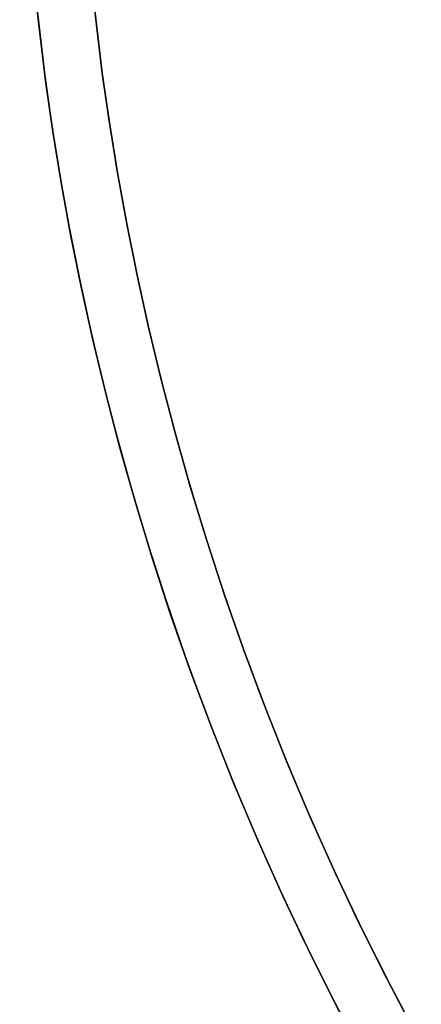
# Model space of a CAD drawing. Header units: millimetres. Extents: x -2852 to 102, y -106 to 97.
# Tile 229 of 256: x -98 to -84, y -48 to -14. Entities that reach past the tile are written whole.
import ezdxf

# ---------------------------------------------------------------- set-up
doc = ezdxf.new("R2010")
doc.units = ezdxf.units.MM
doc.header["$MEASUREMENT"] = 0
doc.layers.add('IGES level 0', color=252, linetype='Continuous')

msp = doc.modelspace()

# ---------------------------------------------------------------- linework, layer by layer
at = {"layer": 'IGES level 0'}
for points in [[(-87.202, -48.739), (-88.22, -46.718), (-89.178, -44.703), (-90.078, -42.695), (-90.922, -40.698), (-91.712, -38.711), (-92.448, -36.738), (-93.133, -34.778), (-93.768, -32.834), (-94.354, -30.906), (-94.893, -28.996), (-95.388, -27.104), (-95.838, -25.231), (-96.246, -23.379), (-96.614, -21.548), (-96.943, -19.738), (-97.234, -17.95), (-97.489, -16.185), (-97.896, -12.723), (-98.175, -9.356), (-98.337, -6.085), (-98.392, -2.911)], [(-98.392, -2.911), (-98.337, -6.085), (-98.175, -9.356), (-97.896, -12.723), (-97.489, -16.185), (-97.234, -17.95), (-96.943, -19.738), (-96.614, -21.548), (-96.246, -23.379), (-95.838, -25.231), (-95.388, -27.104), (-94.893, -28.996), (-94.354, -30.906), (-93.768, -32.834), (-93.133, -34.778), (-92.448, -36.738), (-91.712, -38.711), (-90.922, -40.698), (-90.078, -42.695), (-89.178, -44.703), (-88.22, -46.718), (-87.202, -48.739)], [(-87.202, -48.739), (-88.22, -46.718), (-89.178, -44.703), (-90.078, -42.695), (-90.922, -40.698), (-91.712, -38.711), (-92.448, -36.738), (-93.133, -34.778), (-93.768, -32.834), (-94.354, -30.906), (-94.893, -28.996), (-95.388, -27.104), (-95.838, -25.231), (-96.246, -23.379), (-96.614, -21.548), (-96.943, -19.738), (-97.234, -17.95), (-97.489, -16.185), (-97.896, -12.723), (-98.175, -9.356), (-98.337, -6.085), (-98.392, -2.911)], [(-98.392, -2.911), (-98.339, -6.039), (-98.182, -9.262), (-97.91, -12.58), (-97.515, -15.991), (-97.267, -17.731), (-96.985, -19.494), (-96.665, -21.279), (-96.308, -23.085), (-95.911, -24.912), (-95.473, -26.759), (-94.993, -28.626), (-94.469, -30.511), (-93.899, -32.414), (-93.282, -34.334), (-92.616, -36.27), (-91.9, -38.22), (-91.132, -40.183), (-90.31, -42.158), (-89.434, -44.144), (-88.501, -46.138), (-87.51, -48.14), (-86.46, -50.146)], [(-96.392, -2.909), (-96.338, -6.019), (-96.18, -9.224), (-95.906, -12.524), (-95.507, -15.916), (-95.257, -17.646), (-94.972, -19.398), (-94.65, -21.172), (-94.289, -22.967), (-93.889, -24.782), (-93.448, -26.617), (-92.963, -28.471), (-92.435, -30.343), (-91.86, -32.233), (-91.238, -34.138), (-90.567, -36.058), (-89.845, -37.993), (-89.072, -39.939), (-88.245, -41.897), (-87.362, -43.864), (-86.423, -45.839), (-85.426, -47.82), (-84.37, -49.805)], [(-84.37, -49.805), (-85.426, -47.82), (-86.423, -45.839), (-87.362, -43.864), (-88.245, -41.897), (-89.072, -39.939), (-89.845, -37.993), (-90.567, -36.058), (-91.238, -34.138), (-91.86, -32.233), (-92.435, -30.343), (-92.963, -28.471), (-93.448, -26.617), (-93.889, -24.782), (-94.289, -22.967), (-94.65, -21.172), (-94.972, -19.398), (-95.257, -17.646), (-95.507, -15.916), (-95.906, -12.524), (-96.18, -9.224), (-96.338, -6.019), (-96.392, -2.909)], [(-96.392, -2.909), (-96.338, -6.019), (-96.18, -9.224), (-95.906, -12.524), (-95.507, -15.916), (-95.257, -17.646), (-94.972, -19.398), (-94.65, -21.172), (-94.289, -22.967), (-93.889, -24.782), (-93.448, -26.617), (-92.963, -28.471), (-92.435, -30.343), (-91.86, -32.233), (-91.238, -34.138), (-90.567, -36.058), (-89.845, -37.993), (-89.072, -39.939), (-88.245, -41.897), (-87.362, -43.864), (-86.423, -45.839), (-85.426, -47.82), (-84.37, -49.805)], [(-96.392, -2.909), (-96.338, -6.019), (-96.18, -9.224), (-95.906, -12.524), (-95.507, -15.916), (-95.257, -17.646), (-94.972, -19.398), (-94.65, -21.172), (-94.289, -22.967), (-93.889, -24.782), (-93.448, -26.617), (-92.963, -28.471), (-92.435, -30.343), (-91.86, -32.233), (-91.238, -34.138), (-90.567, -36.058), (-89.845, -37.993), (-89.072, -39.939), (-88.245, -41.897), (-87.362, -43.864), (-86.423, -45.839), (-85.426, -47.82), (-84.37, -49.805)], [(-84.37, -49.805), (-85.426, -47.82), (-86.423, -45.839), (-87.362, -43.864), (-88.245, -41.897), (-89.072, -39.939), (-89.845, -37.993), (-90.567, -36.058), (-91.238, -34.138), (-91.86, -32.233), (-92.435, -30.343), (-92.963, -28.471), (-93.448, -26.617), (-93.889, -24.782), (-94.289, -22.967), (-94.65, -21.172), (-94.972, -19.398), (-95.257, -17.646), (-95.507, -15.916), (-95.906, -12.524), (-96.18, -9.224), (-96.338, -6.019), (-96.392, -2.909)], [(-84.37, -49.805), (-85.426, -47.82), (-86.423, -45.839), (-87.362, -43.864), (-88.245, -41.897), (-89.072, -39.939), (-89.845, -37.993), (-90.567, -36.058), (-91.238, -34.138), (-91.86, -32.233), (-92.435, -30.343), (-92.963, -28.471), (-93.448, -26.617), (-93.889, -24.782), (-94.289, -22.967), (-94.65, -21.172), (-94.972, -19.398), (-95.257, -17.646), (-95.507, -15.916), (-95.906, -12.524), (-96.18, -9.224), (-96.338, -6.019), (-96.392, -2.909)], [(-84.699, -49.199), (-85.728, -47.232), (-86.699, -45.271), (-87.613, -43.317), (-88.472, -41.371), (-89.277, -39.435), (-90.03, -37.511), (-90.731, -35.6), (-91.384, -33.703), (-91.989, -31.821), (-92.547, -29.956), (-93.061, -28.109), (-93.532, -26.279), (-93.961, -24.469), (-94.35, -22.679), (-94.7, -20.909), (-95.013, -19.16), (-95.29, -17.432), (-95.532, -15.727), (-95.92, -12.384), (-96.186, -9.132), (-96.34, -5.973), (-96.392, -2.909)], [(-96.392, -2.909), (-96.338, -6.019), (-96.18, -9.224), (-95.906, -12.524), (-95.507, -15.916), (-95.257, -17.646), (-94.972, -19.398), (-94.65, -21.172), (-94.289, -22.967), (-93.889, -24.782), (-93.448, -26.617), (-92.963, -28.471), (-92.435, -30.343), (-91.86, -32.233), (-91.238, -34.138), (-90.567, -36.058), (-89.845, -37.993), (-89.072, -39.939), (-88.245, -41.897), (-87.362, -43.864), (-86.423, -45.839), (-85.426, -47.82), (-84.37, -49.805)]]:
    msp.add_lwpolyline(points, dxfattribs=at)

doc.saveas('drawing.dxf')
